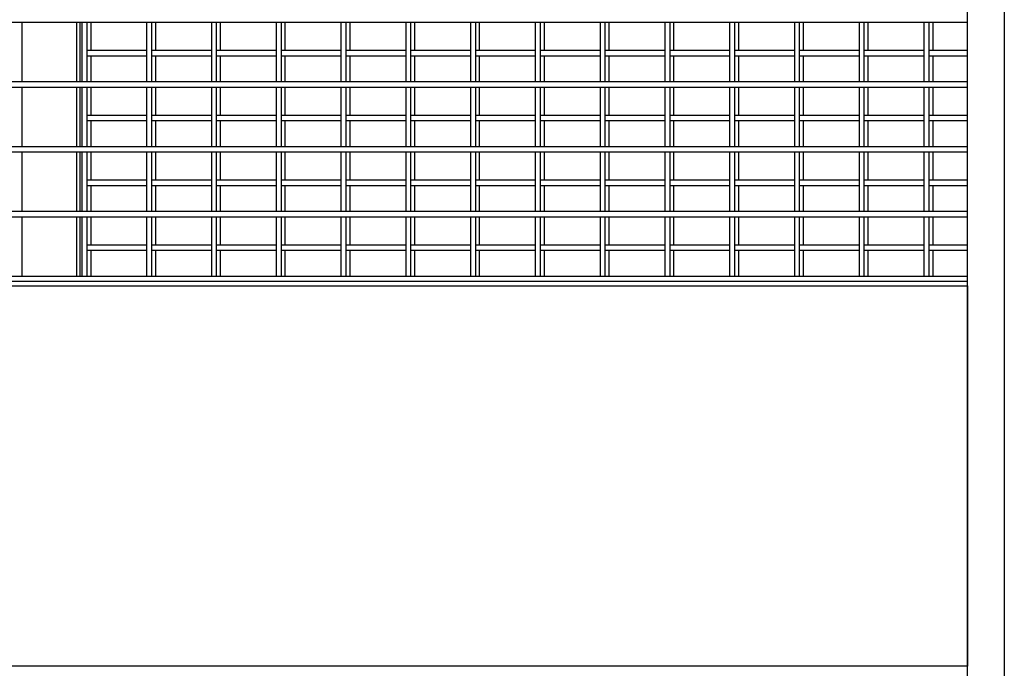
# Model space of a CAD drawing. Header units: inches. Extents: x 0.2 to 10.8, y 0.2 to 8.2.
# Tile 8 of 49: x 3.9 to 5.1, y 3.3 to 4.1. Entities that reach past the tile are written whole.
import ezdxf

# ---------------------------------------------------------------- set-up
doc = ezdxf.new("R2010")
doc.units = ezdxf.units.IN
doc.header["$MEASUREMENT"] = 0

msp = doc.modelspace()

# ---------------------------------------------------------------- linework, layer by layer
for p, q in [((5.09984, 2.15561), (5.09984, 4.85132)), ((5.14712, 4.85132), (5.14712, 2.15561)), ((2.75609, 4.11174), (5.09984, 4.11174)), ((3.8837, 4.03507), (3.8837, 4.11174)), ((3.95336, 4.11174), (3.95336, 4.03507)), ((3.95836, 4.03507), (3.95836, 4.11174)), ((3.96036, 4.11174), (3.96036, 4.03507)), ((3.96703, 4.03507), (3.96703, 4.11174)), ((3.97211, 4.07533), (3.97211, 4.11174)), ((4.0437, 4.11174), (4.0437, 4.03507)), ((4.05036, 4.03507), (4.05036, 4.11174)), ((4.05544, 4.07533), (4.05544, 4.11174)), ((4.12703, 4.11174), (4.12703, 4.03507)), ((4.1337, 4.03507), (4.1337, 4.11174)), ((4.13877, 4.07533), (4.13877, 4.11174)), ((4.21036, 4.11174), (4.21036, 4.03507)), ((4.21703, 4.03507), (4.21703, 4.11174)), ((4.22211, 4.07533), (4.22211, 4.11174)), ((4.2937, 4.11174), (4.2937, 4.03507)), ((4.30036, 4.03507), (4.30036, 4.11174)), ((4.30544, 4.07533), (4.30544, 4.11174)), ((4.37703, 4.11174), (4.37703, 4.03507)), ((4.3837, 4.03507), (4.3837, 4.11174)), ((4.38877, 4.07533), (4.38877, 4.11174)), ((4.46036, 4.11174), (4.46036, 4.03507)), ((4.46703, 4.03507), (4.46703, 4.11174)), ((4.47211, 4.07533), (4.47211, 4.11174)), ((4.5437, 4.11174), (4.5437, 4.03507)), ((4.55036, 4.03507), (4.55036, 4.11174)), ((4.55544, 4.07533), (4.55544, 4.11174)), ((4.62703, 4.11174), (4.62703, 4.03507)), ((4.6337, 4.03507), (4.6337, 4.11174)), ((4.63877, 4.07533), (4.63877, 4.11174)), ((4.71036, 4.11174), (4.71036, 4.03507)), ((4.71703, 4.03507), (4.71703, 4.11174)), ((4.72211, 4.07533), (4.72211, 4.11174)), ((4.7937, 4.11174), (4.7937, 4.03507)), ((4.80036, 4.03507), (4.80036, 4.11174)), ((4.80544, 4.07533), (4.80544, 4.11174)), ((4.87703, 4.11174), (4.87703, 4.03507)), ((4.8837, 4.03507), (4.8837, 4.11174)), ((4.88877, 4.07533), (4.88877, 4.11174)), ((4.96036, 4.11174), (4.96036, 4.03507)), ((4.96703, 4.03507), (4.96703, 4.11174)), ((4.97211, 4.07533), (4.97211, 4.11174)), ((5.0437, 4.11174), (5.0437, 4.03507)), ((5.05036, 4.03507), (5.05036, 4.11174)), ((5.05544, 4.07533), (5.05544, 4.11174)), ((4.0437, 4.07533), (3.96703, 4.07533)), ((3.96703, 4.06866), (4.0437, 4.06866)), ((3.97211, 4.03507), (3.97211, 4.06866)), ((4.12703, 4.07533), (4.05036, 4.07533)), ((4.05036, 4.06866), (4.12703, 4.06866)), ((4.05544, 4.03507), (4.05544, 4.06866)), ((4.21036, 4.07533), (4.1337, 4.07533)), ((4.1337, 4.06866), (4.21036, 4.06866)), ((4.13877, 4.03507), (4.13877, 4.06866)), ((4.2937, 4.07533), (4.21703, 4.07533)), ((4.21703, 4.06866), (4.2937, 4.06866)), ((4.22211, 4.03507), (4.22211, 4.06866)), ((4.37703, 4.07533), (4.30036, 4.07533)), ((4.30036, 4.06866), (4.37703, 4.06866)), ((4.30544, 4.03507), (4.30544, 4.06866)), ((4.46036, 4.07533), (4.3837, 4.07533)), ((4.3837, 4.06866), (4.46036, 4.06866)), ((4.38877, 4.03507), (4.38877, 4.06866)), ((4.5437, 4.07533), (4.46703, 4.07533)), ((4.46703, 4.06866), (4.5437, 4.06866)), ((4.47211, 4.03507), (4.47211, 4.06866)), ((4.62703, 4.07533), (4.55036, 4.07533)), ((4.55036, 4.06866), (4.62703, 4.06866)), ((4.55544, 4.03507), (4.55544, 4.06866)), ((4.71036, 4.07533), (4.6337, 4.07533)), ((4.6337, 4.06866), (4.71036, 4.06866)), ((4.63877, 4.03507), (4.63877, 4.06866)), ((4.7937, 4.07533), (4.71703, 4.07533)), ((4.71703, 4.06866), (4.7937, 4.06866)), ((4.72211, 4.03507), (4.72211, 4.06866)), ((4.87703, 4.07533), (4.80036, 4.07533)), ((4.80036, 4.06866), (4.87703, 4.06866)), ((4.80544, 4.03507), (4.80544, 4.06866)), ((4.96036, 4.07533), (4.8837, 4.07533)), ((4.8837, 4.06866), (4.96036, 4.06866)), ((4.88877, 4.03507), (4.88877, 4.06866)), ((5.0437, 4.07533), (4.96703, 4.07533)), ((4.96703, 4.06866), (5.0437, 4.06866)), ((4.97211, 4.03507), (4.97211, 4.06866)), ((5.09984, 4.07533), (5.05036, 4.07533)), ((5.05036, 4.06866), (5.09984, 4.06866)), ((5.05544, 4.03507), (5.05544, 4.06866)), ((5.09984, 4.03507), (2.75609, 4.03507)), ((2.75609, 4.02841), (5.09984, 4.02841)), ((3.8837, 3.95174), (3.8837, 4.02841)), ((3.95336, 4.02841), (3.95336, 3.95174)), ((3.95836, 3.95174), (3.95836, 4.02841)), ((3.96036, 4.02841), (3.96036, 3.95174)), ((3.96703, 3.95174), (3.96703, 4.02841)), ((3.97211, 3.992), (3.97211, 4.02841)), ((4.0437, 4.02841), (4.0437, 3.95174)), ((4.05036, 3.95174), (4.05036, 4.02841)), ((4.05544, 3.992), (4.05544, 4.02841)), ((4.12703, 4.02841), (4.12703, 3.95174)), ((4.1337, 3.95174), (4.1337, 4.02841)), ((4.13877, 3.992), (4.13877, 4.02841)), ((4.21036, 4.02841), (4.21036, 3.95174)), ((4.21703, 3.95174), (4.21703, 4.02841)), ((4.22211, 3.992), (4.22211, 4.02841)), ((4.2937, 4.02841), (4.2937, 3.95174)), ((4.30036, 3.95174), (4.30036, 4.02841)), ((4.30544, 3.992), (4.30544, 4.02841)), ((4.37703, 4.02841), (4.37703, 3.95174)), ((4.3837, 3.95174), (4.3837, 4.02841)), ((4.38877, 3.992), (4.38877, 4.02841)), ((4.46036, 4.02841), (4.46036, 3.95174)), ((4.46703, 3.95174), (4.46703, 4.02841)), ((4.47211, 3.992), (4.47211, 4.02841)), ((4.5437, 4.02841), (4.5437, 3.95174)), ((4.55036, 3.95174), (4.55036, 4.02841)), ((4.55544, 3.992), (4.55544, 4.02841)), ((4.62703, 4.02841), (4.62703, 3.95174)), ((4.6337, 3.95174), (4.6337, 4.02841)), ((4.63877, 3.992), (4.63877, 4.02841)), ((4.71036, 4.02841), (4.71036, 3.95174)), ((4.71703, 3.95174), (4.71703, 4.02841)), ((4.72211, 3.992), (4.72211, 4.02841)), ((4.7937, 4.02841), (4.7937, 3.95174)), ((4.80036, 3.95174), (4.80036, 4.02841)), ((4.80544, 3.992), (4.80544, 4.02841)), ((4.87703, 4.02841), (4.87703, 3.95174)), ((4.8837, 3.95174), (4.8837, 4.02841)), ((4.88877, 3.992), (4.88877, 4.02841)), ((4.96036, 4.02841), (4.96036, 3.95174)), ((4.96703, 3.95174), (4.96703, 4.02841)), ((4.97211, 3.992), (4.97211, 4.02841)), ((5.0437, 4.02841), (5.0437, 3.95174)), ((5.05036, 3.95174), (5.05036, 4.02841)), ((5.05544, 3.992), (5.05544, 4.02841)), ((4.0437, 3.992), (3.96703, 3.992)), ((4.12703, 3.992), (4.05036, 3.992)), ((4.21036, 3.992), (4.1337, 3.992)), ((4.2937, 3.992), (4.21703, 3.992)), ((4.37703, 3.992), (4.30036, 3.992)), ((4.46036, 3.992), (4.3837, 3.992)), ((4.5437, 3.992), (4.46703, 3.992)), ((4.62703, 3.992), (4.55036, 3.992)), ((4.71036, 3.992), (4.6337, 3.992)), ((4.7937, 3.992), (4.71703, 3.992)), ((4.87703, 3.992), (4.80036, 3.992)), ((4.96036, 3.992), (4.8837, 3.992)), ((5.0437, 3.992), (4.96703, 3.992)), ((5.09984, 3.992), (5.05036, 3.992)), ((3.96703, 3.98533), (4.0437, 3.98533)), ((3.97211, 3.95174), (3.97211, 3.98533)), ((4.05036, 3.98533), (4.12703, 3.98533)), ((4.05544, 3.95174), (4.05544, 3.98533)), ((4.1337, 3.98533), (4.21036, 3.98533)), ((4.13877, 3.95174), (4.13877, 3.98533)), ((4.21703, 3.98533), (4.2937, 3.98533)), ((4.22211, 3.95174), (4.22211, 3.98533)), ((4.30036, 3.98533), (4.37703, 3.98533)), ((4.30544, 3.95174), (4.30544, 3.98533)), ((4.3837, 3.98533), (4.46036, 3.98533)), ((4.38877, 3.95174), (4.38877, 3.98533)), ((4.46703, 3.98533), (4.5437, 3.98533)), ((4.47211, 3.95174), (4.47211, 3.98533)), ((4.55036, 3.98533), (4.62703, 3.98533)), ((4.55544, 3.95174), (4.55544, 3.98533)), ((4.6337, 3.98533), (4.71036, 3.98533)), ((4.63877, 3.95174), (4.63877, 3.98533)), ((4.71703, 3.98533), (4.7937, 3.98533)), ((4.72211, 3.95174), (4.72211, 3.98533)), ((4.80036, 3.98533), (4.87703, 3.98533)), ((4.80544, 3.95174), (4.80544, 3.98533)), ((4.8837, 3.98533), (4.96036, 3.98533)), ((4.88877, 3.95174), (4.88877, 3.98533)), ((4.96703, 3.98533), (5.0437, 3.98533)), ((4.97211, 3.95174), (4.97211, 3.98533)), ((5.05036, 3.98533), (5.09984, 3.98533)), ((5.05544, 3.95174), (5.05544, 3.98533)), ((5.09984, 3.95174), (2.75609, 3.95174)), ((2.75609, 3.94507), (5.09984, 3.94507)), ((3.8837, 3.86841), (3.8837, 3.94507)), ((3.95336, 3.94507), (3.95336, 3.86841)), ((3.95836, 3.86841), (3.95836, 3.94507)), ((3.96036, 3.94507), (3.96036, 3.86841)), ((3.96703, 3.86841), (3.96703, 3.94507)), ((3.97211, 3.90866), (3.97211, 3.94507)), ((4.0437, 3.94507), (4.0437, 3.86841)), ((4.05036, 3.86841), (4.05036, 3.94507)), ((4.05544, 3.90866), (4.05544, 3.94507)), ((4.12703, 3.94507), (4.12703, 3.86841)), ((4.1337, 3.86841), (4.1337, 3.94507)), ((4.13877, 3.90866), (4.13877, 3.94507)), ((4.21036, 3.94507), (4.21036, 3.86841)), ((4.21703, 3.86841), (4.21703, 3.94507)), ((4.22211, 3.90866), (4.22211, 3.94507)), ((4.2937, 3.94507), (4.2937, 3.86841)), ((4.30036, 3.86841), (4.30036, 3.94507)), ((4.30544, 3.90866), (4.30544, 3.94507)), ((4.37703, 3.94507), (4.37703, 3.86841)), ((4.3837, 3.86841), (4.3837, 3.94507)), ((4.38877, 3.90866), (4.38877, 3.94507)), ((4.46036, 3.94507), (4.46036, 3.86841)), ((4.46703, 3.86841), (4.46703, 3.94507)), ((4.47211, 3.90866), (4.47211, 3.94507)), ((4.5437, 3.94507), (4.5437, 3.86841)), ((4.55036, 3.86841), (4.55036, 3.94507)), ((4.55544, 3.90866), (4.55544, 3.94507)), ((4.62703, 3.94507), (4.62703, 3.86841)), ((4.6337, 3.86841), (4.6337, 3.94507)), ((4.63877, 3.90866), (4.63877, 3.94507)), ((4.71036, 3.94507), (4.71036, 3.86841)), ((4.71703, 3.86841), (4.71703, 3.94507)), ((4.72211, 3.90866), (4.72211, 3.94507)), ((4.7937, 3.94507), (4.7937, 3.86841)), ((4.80036, 3.86841), (4.80036, 3.94507)), ((4.80544, 3.90866), (4.80544, 3.94507)), ((4.87703, 3.94507), (4.87703, 3.86841)), ((4.8837, 3.86841), (4.8837, 3.94507)), ((4.88877, 3.90866), (4.88877, 3.94507)), ((4.96036, 3.94507), (4.96036, 3.86841)), ((4.96703, 3.86841), (4.96703, 3.94507)), ((4.97211, 3.90866), (4.97211, 3.94507)), ((5.0437, 3.94507), (5.0437, 3.86841)), ((5.05036, 3.86841), (5.05036, 3.94507)), ((5.05544, 3.90866), (5.05544, 3.94507)), ((4.0437, 3.90866), (3.96703, 3.90866)), ((3.96703, 3.902), (4.0437, 3.902)), ((3.97211, 3.86841), (3.97211, 3.902)), ((4.12703, 3.90866), (4.05036, 3.90866)), ((4.05036, 3.902), (4.12703, 3.902)), ((4.05544, 3.86841), (4.05544, 3.902)), ((4.21036, 3.90866), (4.1337, 3.90866)), ((4.1337, 3.902), (4.21036, 3.902)), ((4.13877, 3.86841), (4.13877, 3.902)), ((4.2937, 3.90866), (4.21703, 3.90866)), ((4.21703, 3.902), (4.2937, 3.902)), ((4.22211, 3.86841), (4.22211, 3.902)), ((4.37703, 3.90866), (4.30036, 3.90866)), ((4.30036, 3.902), (4.37703, 3.902)), ((4.30544, 3.86841), (4.30544, 3.902)), ((4.46036, 3.90866), (4.3837, 3.90866)), ((4.3837, 3.902), (4.46036, 3.902)), ((4.38877, 3.86841), (4.38877, 3.902)), ((4.5437, 3.90866), (4.46703, 3.90866)), ((4.46703, 3.902), (4.5437, 3.902)), ((4.47211, 3.86841), (4.47211, 3.902)), ((4.62703, 3.90866), (4.55036, 3.90866)), ((4.55036, 3.902), (4.62703, 3.902)), ((4.55544, 3.86841), (4.55544, 3.902)), ((4.71036, 3.90866), (4.6337, 3.90866)), ((4.6337, 3.902), (4.71036, 3.902)), ((4.63877, 3.86841), (4.63877, 3.902)), ((4.7937, 3.90866), (4.71703, 3.90866)), ((4.71703, 3.902), (4.7937, 3.902)), ((4.72211, 3.86841), (4.72211, 3.902)), ((4.87703, 3.90866), (4.80036, 3.90866)), ((4.80036, 3.902), (4.87703, 3.902)), ((4.80544, 3.86841), (4.80544, 3.902)), ((4.96036, 3.90866), (4.8837, 3.90866)), ((4.8837, 3.902), (4.96036, 3.902)), ((4.88877, 3.86841), (4.88877, 3.902)), ((5.0437, 3.90866), (4.96703, 3.90866)), ((4.96703, 3.902), (5.0437, 3.902)), ((4.97211, 3.86841), (4.97211, 3.902)), ((5.09984, 3.90866), (5.05036, 3.90866)), ((5.05036, 3.902), (5.09984, 3.902)), ((5.05544, 3.86841), (5.05544, 3.902)), ((5.09984, 3.86841), (2.75609, 3.86841)), ((2.75609, 3.86174), (5.09984, 3.86174)), ((3.8837, 3.78507), (3.8837, 3.86174)), ((3.95336, 3.86174), (3.95336, 3.78507)), ((3.95836, 3.78507), (3.95836, 3.86174)), ((3.96036, 3.86174), (3.96036, 3.78507)), ((3.96703, 3.78507), (3.96703, 3.86174)), ((3.97211, 3.82533), (3.97211, 3.86174)), ((4.0437, 3.86174), (4.0437, 3.78507)), ((4.05036, 3.78507), (4.05036, 3.86174)), ((4.05544, 3.82533), (4.05544, 3.86174)), ((4.12703, 3.86174), (4.12703, 3.78507)), ((4.1337, 3.78507), (4.1337, 3.86174)), ((4.13877, 3.82533), (4.13877, 3.86174)), ((4.21036, 3.86174), (4.21036, 3.78507)), ((4.21703, 3.78507), (4.21703, 3.86174)), ((4.22211, 3.82533), (4.22211, 3.86174)), ((4.2937, 3.86174), (4.2937, 3.78507)), ((4.30036, 3.78507), (4.30036, 3.86174)), ((4.30544, 3.82533), (4.30544, 3.86174)), ((4.37703, 3.86174), (4.37703, 3.78507)), ((4.3837, 3.78507), (4.3837, 3.86174)), ((4.38877, 3.82533), (4.38877, 3.86174)), ((4.46036, 3.86174), (4.46036, 3.78507)), ((4.46703, 3.78507), (4.46703, 3.86174)), ((4.47211, 3.82533), (4.47211, 3.86174)), ((4.5437, 3.86174), (4.5437, 3.78507)), ((4.55036, 3.78507), (4.55036, 3.86174)), ((4.55544, 3.82533), (4.55544, 3.86174)), ((4.62703, 3.86174), (4.62703, 3.78507)), ((4.6337, 3.78507), (4.6337, 3.86174)), ((4.63877, 3.82533), (4.63877, 3.86174)), ((4.71036, 3.86174), (4.71036, 3.78507)), ((4.71703, 3.78507), (4.71703, 3.86174)), ((4.72211, 3.82533), (4.72211, 3.86174)), ((4.7937, 3.86174), (4.7937, 3.78507)), ((4.80036, 3.78507), (4.80036, 3.86174)), ((4.80544, 3.82533), (4.80544, 3.86174)), ((4.87703, 3.86174), (4.87703, 3.78507)), ((4.8837, 3.78507), (4.8837, 3.86174)), ((4.88877, 3.82533), (4.88877, 3.86174)), ((4.96036, 3.86174), (4.96036, 3.78507)), ((4.96703, 3.78507), (4.96703, 3.86174)), ((4.97211, 3.82533), (4.97211, 3.86174)), ((5.0437, 3.86174), (5.0437, 3.78507)), ((5.05036, 3.78507), (5.05036, 3.86174)), ((5.05544, 3.82533), (5.05544, 3.86174)), ((4.0437, 3.82533), (3.96703, 3.82533)), ((3.96703, 3.81866), (4.0437, 3.81866)), ((3.97211, 3.78507), (3.97211, 3.81866)), ((4.12703, 3.82533), (4.05036, 3.82533)), ((4.05036, 3.81866), (4.12703, 3.81866)), ((4.05544, 3.78507), (4.05544, 3.81866)), ((4.21036, 3.82533), (4.1337, 3.82533)), ((4.1337, 3.81866), (4.21036, 3.81866)), ((4.13877, 3.78507), (4.13877, 3.81866)), ((4.2937, 3.82533), (4.21703, 3.82533)), ((4.21703, 3.81866), (4.2937, 3.81866)), ((4.22211, 3.78507), (4.22211, 3.81866)), ((4.37703, 3.82533), (4.30036, 3.82533)), ((4.30036, 3.81866), (4.37703, 3.81866)), ((4.30544, 3.78507), (4.30544, 3.81866)), ((4.46036, 3.82533), (4.3837, 3.82533)), ((4.3837, 3.81866), (4.46036, 3.81866)), ((4.38877, 3.78507), (4.38877, 3.81866)), ((4.5437, 3.82533), (4.46703, 3.82533)), ((4.46703, 3.81866), (4.5437, 3.81866)), ((4.47211, 3.78507), (4.47211, 3.81866)), ((4.62703, 3.82533), (4.55036, 3.82533)), ((4.55036, 3.81866), (4.62703, 3.81866)), ((4.55544, 3.78507), (4.55544, 3.81866)), ((4.71036, 3.82533), (4.6337, 3.82533)), ((4.6337, 3.81866), (4.71036, 3.81866)), ((4.63877, 3.78507), (4.63877, 3.81866)), ((4.7937, 3.82533), (4.71703, 3.82533)), ((4.71703, 3.81866), (4.7937, 3.81866)), ((4.72211, 3.78507), (4.72211, 3.81866)), ((4.87703, 3.82533), (4.80036, 3.82533)), ((4.80036, 3.81866), (4.87703, 3.81866)), ((4.80544, 3.78507), (4.80544, 3.81866)), ((4.96036, 3.82533), (4.8837, 3.82533)), ((4.8837, 3.81866), (4.96036, 3.81866)), ((4.88877, 3.78507), (4.88877, 3.81866)), ((5.0437, 3.82533), (4.96703, 3.82533)), ((4.96703, 3.81866), (5.0437, 3.81866)), ((4.97211, 3.78507), (4.97211, 3.81866)), ((5.09984, 3.82533), (5.05036, 3.82533)), ((5.05036, 3.81866), (5.09984, 3.81866)), ((5.05544, 3.78507), (5.05544, 3.81866)), ((5.09984, 3.78507), (2.75609, 3.78507)), ((5.09984, 3.77841), (2.75609, 3.77841)), ((2.75609, 3.77289), (5.09984, 3.77289)), ((5.09984, 3.77289), (5.09984, 3.28393)), ((5.09984, 3.28393), (2.75609, 3.28393))]:
    msp.add_line(p, q)

doc.saveas('drawing.dxf')
